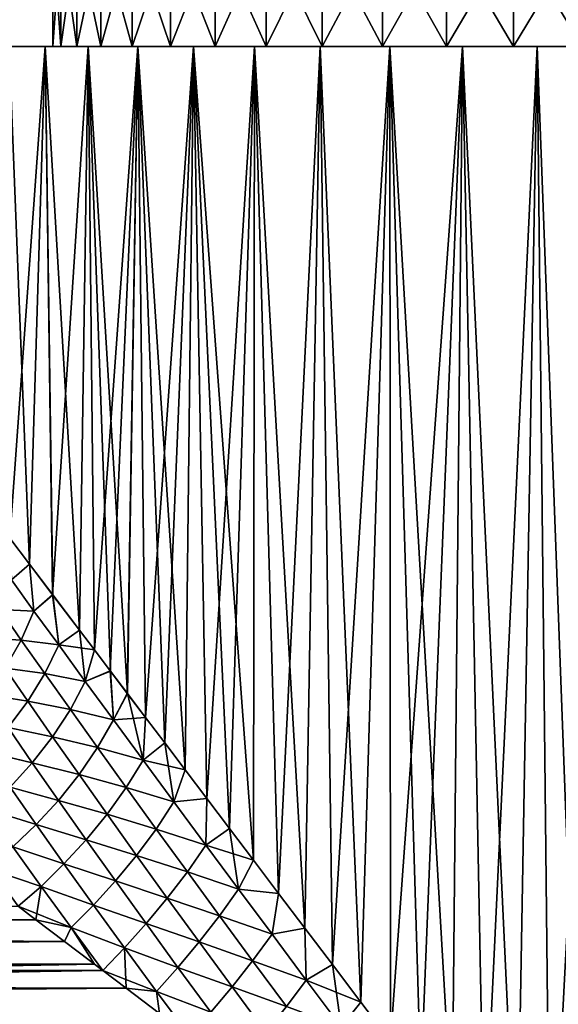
# Model space of a CAD drawing. Header units: metres. Extents: x -109 to 109, y -505 to 40.
# Tile 232 of 256: x 63 to 74, y -33 to -11. Entities that reach past the tile are written whole.
import ezdxf

# ---------------------------------------------------------------- set-up
doc = ezdxf.new("R2010")
doc.units = ezdxf.units.M
doc.layers.add('solid_K244224000C74', color=7, linetype='CONTINUOUS')

msp = doc.modelspace()

# ---------------------------------------------------------------- linework, layer by layer
at = {"layer": 'solid_K244224000C74'}
for points in [[(63.480835, -9, -2.295487), (63.480858, -11.5, -2.295775), (63.302334, -11.5, -0.767956)], [(63.302361, -9, -0.768529), (63.302334, -11.5, -0.767956), (63.302334, -11.5, 0.767956)], [(63.302361, -9, -0.768529), (63.480835, -9, -2.295487), (63.302334, -11.5, -0.767956)], [(63.302361, -9, 0.768529), (63.302334, -11.5, 0.767956), (63.480858, -11.5, 2.295775)], [(63.302361, -9, 0.768529), (63.302361, -9, -0.768529), (63.302334, -11.5, 0.767956)], [(63.480835, -9, 2.295487), (63.302361, -9, 0.768529), (63.480858, -11.5, 2.295775)], [(63.480835, -9, -2.295487), (63.835419, -9, -3.791582), (63.480858, -11.5, -2.295775)], [(63.480835, -9, 2.295487), (63.480858, -11.5, 2.295775), (63.8353, -11.5, 3.791089)], [(63.835419, -9, 3.791582), (63.480835, -9, 2.295487), (63.8353, -11.5, 3.791089)], [(63.835419, -9, -3.791582), (63.8353, -11.5, -3.791089), (63.480858, -11.5, -2.295775)], [(64.361267, -9, -5.236337), (64.361229, -11.5, -5.236242), (63.8353, -11.5, -3.791089)], [(63.835419, -9, -3.791582), (64.361267, -9, -5.236337), (63.8353, -11.5, -3.791089)], [(63.835419, -9, 3.791582), (63.8353, -11.5, 3.791089), (64.361229, -11.5, 5.236242)], [(64.361267, -9, 5.236337), (63.835419, -9, 3.791582), (64.361229, -11.5, 5.236242)], [(65.051147, -9, -6.61), (65.051186, -11.5, -6.610019), (64.361229, -11.5, -5.236242)], [(64.361267, -9, -5.236337), (65.051147, -9, -6.61), (64.361229, -11.5, -5.236242)], [(64.361267, -9, 5.236337), (64.361229, -11.5, 5.236242), (65.051186, -11.5, 6.610019)], [(65.051147, -9, 6.61), (64.361267, -9, 5.236337), (65.051186, -11.5, 6.610019)], [(65.051147, -9, -6.61), (65.895836, -9, -7.894283), (65.051186, -11.5, -6.610019)], [(65.051147, -9, 6.61), (65.051186, -11.5, 6.610019), (65.896271, -11.5, 7.894854)], [(65.895836, -9, 7.894283), (65.051147, -9, 6.61), (65.896271, -11.5, 7.894854)], [(65.895836, -9, -7.894283), (65.896271, -11.5, -7.894854), (65.051186, -11.5, -6.610019)], [(65.895836, -9, -7.894283), (66.884102, -9, -9.07206), (65.896271, -11.5, -7.894854)], [(65.895836, -9, 7.894283), (65.896271, -11.5, 7.894854), (66.883942, -11.5, 9.071926)], [(66.884102, -9, 9.07206), (65.895836, -9, 7.894283), (66.883942, -11.5, 9.071926)], [(66.884102, -9, -9.07206), (66.883942, -11.5, -9.071926), (65.896271, -11.5, -7.894854)], [(68.002472, -9, -10.127183), (68.002609, -11.5, -10.127337), (66.883942, -11.5, -9.071926)], [(66.884102, -9, -9.07206), (68.002472, -9, -10.127183), (66.883942, -11.5, -9.071926)], [(66.884102, -9, 9.07206), (66.883942, -11.5, 9.071926), (68.002609, -11.5, 10.127337)], [(68.002472, -9, 10.127183), (66.884102, -9, 9.07206), (68.002609, -11.5, 10.127337)], [(68.002472, -9, -10.127183), (69.235619, -9, -11.045226), (68.002609, -11.5, -10.127337)], [(68.002472, -9, 10.127183), (68.002609, -11.5, 10.127337), (69.235046, -11.5, 11.044798)], [(69.235619, -9, 11.045226), (68.002472, -9, 10.127183), (69.235046, -11.5, 11.044798)], [(69.235619, -9, -11.045226), (69.235046, -11.5, -11.044798), (68.002609, -11.5, -10.127337)], [(70.56675, -9, -11.813754), (70.566917, -11.5, -11.813857), (69.235046, -11.5, -11.044798)], [(69.235619, -9, -11.045226), (70.56675, -9, -11.813754), (69.235046, -11.5, -11.044798)], [(69.235619, -9, 11.045226), (69.235046, -11.5, 11.044798), (70.566917, -11.5, 11.813857)], [(70.56675, -9, 11.813754), (69.235619, -9, 11.045226), (70.566917, -11.5, 11.813857)], [(70.56675, -9, -11.813754), (71.978371, -9, -12.422669), (70.566917, -11.5, -11.813857)], [(70.56675, -9, 11.813754), (70.566917, -11.5, 11.813857), (71.978554, -11.5, 12.422684)], [(71.978371, -9, 12.422669), (70.56675, -9, 11.813754), (71.978554, -11.5, 12.422684)], [(71.978371, -9, -12.422669), (71.978554, -11.5, -12.422684), (70.566917, -11.5, -11.813857)], [(71.978371, -9, -12.422669), (73.451317, -9, -12.863641), (71.978554, -11.5, -12.422684)], [(71.978371, -9, 12.422669), (71.978554, -11.5, 12.422684), (73.451218, -11.5, 12.863646)], [(73.451317, -9, 12.863641), (71.978371, -9, 12.422669), (73.451218, -11.5, 12.863646)], [(73.451317, -9, -12.863641), (73.451218, -11.5, -12.863646), (71.978554, -11.5, -12.422684)], [(74.965431, -9, -13.13062), (74.965546, -11.5, -13.13063), (73.451218, -11.5, -12.863646)], [(73.451317, -9, -12.863641), (74.965431, -9, -13.13062), (73.451218, -11.5, -12.863646)], [(73.451317, -9, 12.863641), (73.451218, -11.5, 12.863646), (74.965546, -11.5, 13.13063)], [(74.965431, -9, 13.13062), (73.451317, -9, 12.863641), (74.965546, -11.5, 13.13063)], [(62.355259, -22.321852, -6.57923), (62.341808, -11.5, -6.550163), (63.133068, -11.5, -8.042641)], [(63.133068, -11.5, 8.042641), (63.133068, -11.5, -8.042641), (62.341808, -11.5, -6.550163)], [(63.133068, -11.5, 8.042641), (62.341808, -11.5, -6.550163), (62.341808, -11.5, 6.550163)], [(62.341808, -11.5, 6.550163), (62.356632, -22.323666, 6.582184), (62.792042, -22.898386, 7.446603)], [(63.133068, -11.5, 8.042641), (62.341808, -11.5, 6.550163), (62.792042, -22.898386, 7.446603)], [(62.790478, -22.896313, -7.443723), (62.355259, -22.321852, -6.57923), (63.133068, -11.5, -8.042641)], [(63.300201, -23.569237, -8.314163), (62.790478, -22.896313, -7.443723), (63.133068, -11.5, -8.042641)], [(63.133068, -11.5, 8.042641), (62.792042, -22.898386, 7.446603), (63.301857, -23.571423, 8.316794)], [(63.300201, -23.569237, -8.314163), (63.133068, -11.5, -8.042641), (64.081055, -11.5, -9.440811)], [(63.8353, -11.5, -3.791089), (64.081055, -11.5, -9.440811), (63.133068, -11.5, -8.042641)], [(63.302334, -11.5, 0.767956), (63.133068, -11.5, -8.042641), (63.133068, -11.5, 8.042641)], [(63.480858, -11.5, -2.295775), (63.8353, -11.5, -3.791089), (63.133068, -11.5, -8.042641)], [(63.302334, -11.5, -0.767956), (63.480858, -11.5, -2.295775), (63.133068, -11.5, -8.042641)], [(63.302334, -11.5, 0.767956), (63.302334, -11.5, -0.767956), (63.133068, -11.5, -8.042641)], [(63.133068, -11.5, 8.042641), (63.301857, -23.571423, 8.316794), (63.892925, -24.352192, 9.188128)], [(64.081055, -11.5, 9.440811), (63.133068, -11.5, 8.042641), (63.892925, -24.352192, 9.188128)], [(63.302334, -11.5, 0.767956), (63.133068, -11.5, 8.042641), (64.081055, -11.5, 9.440811)], [(63.891304, -24.350054, -9.185904), (63.300201, -23.569237, -8.314163), (64.081055, -11.5, -9.440811)], [(63.480858, -11.5, 2.295775), (63.302334, -11.5, 0.767956), (64.081055, -11.5, 9.440811)], [(63.8353, -11.5, 3.791089), (63.480858, -11.5, 2.295775), (64.081055, -11.5, 9.440811)], [(63.8353, -11.5, -3.791089), (64.361229, -11.5, -5.236242), (64.081055, -11.5, -9.440811)], [(64.361229, -11.5, 5.236242), (63.8353, -11.5, 3.791089), (64.081055, -11.5, 9.440811)], [(64.219414, -24.783165, -9.620143), (63.891304, -24.350054, -9.185904), (64.081055, -11.5, -9.440811)], [(64.081055, -11.5, 9.440811), (63.892925, -24.352192, 9.188128), (64.220963, -24.785219, 9.622119)], [(64.219414, -24.783165, -9.620143), (64.081055, -11.5, -9.440811), (65.174637, -11.5, -10.728257)], [(65.051186, -11.5, -6.610019), (65.174637, -11.5, -10.728257), (64.081055, -11.5, -9.440811)], [(64.361229, -11.5, -5.236242), (65.051186, -11.5, -6.610019), (64.081055, -11.5, -9.440811)], [(64.081055, -11.5, 9.440811), (64.572105, -25.249292, 10.054119), (64.946762, -25.743652, 10.482498)], [(65.174637, -11.5, 10.728257), (64.081055, -11.5, 9.440811), (64.946762, -25.743652, 10.482498)], [(64.081055, -11.5, 9.440811), (64.220963, -24.785219, 9.622119), (64.572105, -25.249292, 10.054119)], [(64.361229, -11.5, 5.236242), (64.081055, -11.5, 9.440811), (65.174637, -11.5, 10.728257)], [(64.570656, -25.247374, -10.052401), (64.219414, -24.783165, -9.620143), (65.174637, -11.5, -10.728257)], [(65.051186, -11.5, 6.610019), (64.361229, -11.5, 5.236242), (65.174637, -11.5, 10.728257)], [(64.94545, -25.741915, -10.481049), (64.570656, -25.247374, -10.052401), (65.174637, -11.5, -10.728257)], [(65.344749, -26.269337, -10.905059), (64.94545, -25.741915, -10.481049), (65.174637, -11.5, -10.728257)], [(65.174637, -11.5, 10.728257), (64.946762, -25.743652, 10.482498), (65.345917, -26.270876, 10.906255)], [(65.051186, -11.5, -6.610019), (65.896271, -11.5, -7.894854), (65.174637, -11.5, -10.728257)], [(65.896271, -11.5, 7.894854), (65.051186, -11.5, 6.610019), (65.174637, -11.5, 10.728257)], [(65.344749, -26.269337, -10.905059), (65.174637, -11.5, -10.728257), (66.400955, -11.5, -11.889869)], [(65.896271, -11.5, -7.894854), (66.400955, -11.5, -11.889869), (65.174637, -11.5, -10.728257)], [(65.174637, -11.5, 10.728257), (65.770157, -26.831213, 11.32389), (66.219872, -27.424892, 11.733668)], [(66.400955, -11.5, 11.889869), (65.174637, -11.5, 10.728257), (66.219872, -27.424892, 11.733668)], [(65.174637, -11.5, 10.728257), (65.345917, -26.270876, 10.906255), (65.770157, -26.831213, 11.32389)], [(65.896271, -11.5, 7.894854), (65.174637, -11.5, 10.728257), (66.400955, -11.5, 11.889869)], [(65.76915, -26.829889, -11.322933), (65.344749, -26.269337, -10.905059), (66.400955, -11.5, -11.889869)], [(66.219025, -27.423788, -11.732929), (65.76915, -26.829889, -11.322933), (66.400955, -11.5, -11.889869)], [(65.896271, -11.5, -7.894854), (66.883942, -11.5, -9.071926), (66.400955, -11.5, -11.889869)], [(66.883942, -11.5, 9.071926), (65.896271, -11.5, 7.894854), (66.400955, -11.5, 11.889869)], [(66.694862, -28.052353, -12.133394), (66.219025, -27.423788, -11.732929), (66.400955, -11.5, -11.889869)], [(66.400955, -11.5, 11.889869), (66.219872, -27.424892, 11.733668), (66.695557, -28.053265, 12.133954)], [(66.694862, -28.052353, -12.133394), (66.400955, -11.5, -11.889869), (67.745598, -11.5, -12.912023)], [(66.883942, -11.5, -9.071926), (67.745598, -11.5, -12.912023), (66.400955, -11.5, -11.889869)], [(66.400955, -11.5, 11.889869), (67.197517, -28.716103, 12.522932), (67.725426, -29.413034, 12.89833)], [(67.745598, -11.5, 12.912023), (66.400955, -11.5, 11.889869), (67.725426, -29.413034, 12.89833)], [(66.400955, -11.5, 11.889869), (66.695557, -28.053265, 12.133954), (67.197517, -28.716103, 12.522932)], [(66.883942, -11.5, 9.071926), (66.400955, -11.5, 11.889869), (67.745598, -11.5, 12.912023)], [(67.19696, -28.715366, -12.522519), (66.694862, -28.052353, -12.133394), (67.745598, -11.5, -12.912023)], [(66.883942, -11.5, -9.071926), (68.002609, -11.5, -10.127337), (67.745598, -11.5, -12.912023)], [(68.002609, -11.5, 10.127337), (66.883942, -11.5, 9.071926), (67.745598, -11.5, 12.912023)], [(67.724983, -29.412441, -12.898027), (67.19696, -28.715366, -12.522519), (67.745598, -11.5, -12.912023)], [(68.278954, -30.144094, -13.257996), (67.724983, -29.412441, -12.898027), (67.745598, -11.5, -12.912023)], [(67.745598, -11.5, 12.912023), (67.725426, -29.413034, 12.89833), (68.279327, -30.144594, 13.258227)], [(68.278954, -30.144094, -13.257996), (67.745598, -11.5, -12.912023), (69.192764, -11.5, -13.782752)], [(68.002609, -11.5, -10.127337), (69.192764, -11.5, -13.782752), (67.745598, -11.5, -12.912023)], [(67.745598, -11.5, 12.912023), (68.279327, -30.144594, 13.258227), (68.858856, -30.909975, 13.600477)], [(69.192764, -11.5, 13.782752), (67.745598, -11.5, 12.912023), (68.858856, -30.909975, 13.600477)], [(68.002609, -11.5, 10.127337), (67.745598, -11.5, 12.912023), (69.192764, -11.5, 13.782752)], [(68.002609, -11.5, -10.127337), (69.235046, -11.5, -11.044798), (69.192764, -11.5, -13.782752)], [(69.235046, -11.5, 11.044798), (68.002609, -11.5, 10.127337), (69.192764, -11.5, 13.782752)], [(68.858521, -30.909534, -13.600287), (68.278954, -30.144094, -13.257996), (69.192764, -11.5, -13.782752)], [(69.462318, -31.706478, -13.922321), (68.858521, -30.909534, -13.600287), (69.192764, -11.5, -13.782752)], [(69.192764, -11.5, 13.782752), (68.858856, -30.909975, 13.600477), (69.462631, -31.706884, 13.922479)], [(69.462318, -31.706478, -13.922321), (69.192764, -11.5, -13.782752), (70.725647, -11.5, -14.491951)], [(70.566917, -11.5, -11.813857), (70.725647, -11.5, -14.491951), (69.192764, -11.5, -13.782752)], [(69.235046, -11.5, -11.044798), (70.566917, -11.5, -11.813857), (69.192764, -11.5, -13.782752)], [(69.192764, -11.5, 13.782752), (69.462631, -31.706884, 13.922479), (70.090714, -32.536732, 14.222554)], [(70.725647, -11.5, 14.491951), (69.192764, -11.5, 13.782752), (70.090714, -32.536732, 14.222554)], [(69.235046, -11.5, 11.044798), (69.192764, -11.5, 13.782752), (70.725647, -11.5, 14.491951)], [(70.566917, -11.5, 11.813857), (69.235046, -11.5, 11.044798), (70.725647, -11.5, 14.491951)], [(70.090408, -32.536331, -14.222416), (69.462318, -31.706478, -13.922321), (70.725647, -11.5, -14.491951)], [(70.740707, -33.395061, -14.49795), (70.090408, -32.536331, -14.222416), (70.725647, -11.5, -14.491951)], [(70.725647, -11.5, 14.491951), (70.090714, -32.536732, 14.222554), (70.741013, -33.395466, 14.498071)], [(70.566917, -11.5, -11.813857), (71.978554, -11.5, -12.422684), (70.725647, -11.5, -14.491951)], [(71.978554, -11.5, 12.422684), (70.566917, -11.5, 11.813857), (70.725647, -11.5, 14.491951)], [(70.740707, -33.395061, -14.49795), (70.725647, -11.5, -14.491951), (72.32634, -11.5, -15.0313)], [(71.978554, -11.5, -12.422684), (72.32634, -11.5, -15.0313), (70.725647, -11.5, -14.491951)], [(70.725647, -11.5, 14.491951), (71.411842, -34.280869, 14.746885), (72.102486, -35.193562, 14.96736)], [(72.32634, -11.5, 15.0313), (70.725647, -11.5, 14.491951), (72.102486, -35.193562, 14.96736)], [(70.725647, -11.5, 14.491951), (70.741013, -33.395466, 14.498071), (71.411842, -34.280869, 14.746885)], [(71.978554, -11.5, 12.422684), (70.725647, -11.5, 14.491951), (72.32634, -11.5, 15.0313)], [(71.411552, -34.280491, -14.746787), (70.740707, -33.395061, -14.49795), (72.32634, -11.5, -15.0313)], [(72.102226, -35.193226, -14.967285), (71.411552, -34.280491, -14.746787), (72.32634, -11.5, -15.0313)], [(71.978554, -11.5, -12.422684), (73.451218, -11.5, -12.863646), (72.32634, -11.5, -15.0313)], [(73.451218, -11.5, 12.863646), (71.978554, -11.5, 12.422684), (72.32634, -11.5, 15.0313)], [(72.808266, -36.124699, -15.156883), (72.102226, -35.193226, -14.967285), (72.32634, -11.5, -15.0313)], [(72.32634, -11.5, 15.0313), (72.102486, -35.193562, 14.96736), (72.808487, -36.124985, 15.156936)], [(72.808266, -36.124699, -15.156883), (72.32634, -11.5, -15.0313), (73.976036, -11.5, -15.394439)], [(73.451218, -11.5, -12.863646), (73.976036, -11.5, -15.394439), (72.32634, -11.5, -15.0313)], [(72.32634, -11.5, 15.0313), (72.808487, -36.124985, 15.156936), (73.528648, -37.076271, 15.314408)], [(73.976036, -11.5, 15.394439), (72.32634, -11.5, 15.0313), (73.528648, -37.076271, 15.314408)], [(73.451218, -11.5, 12.863646), (72.32634, -11.5, 15.0313), (73.976036, -11.5, 15.394439)], [(73.528488, -37.076054, -15.314376), (72.808266, -36.124699, -15.156883), (73.976036, -11.5, -15.394439)], [(73.451218, -11.5, -12.863646), (74.965546, -11.5, -13.13063), (73.976036, -11.5, -15.394439)], [(74.965546, -11.5, 13.13063), (73.451218, -11.5, 12.863646), (73.976036, -11.5, 15.394439)], [(74.260513, -38.043278, -15.438416), (73.528488, -37.076054, -15.314376), (73.976036, -11.5, -15.394439)], [(73.976036, -11.5, 15.394439), (73.528648, -37.076271, 15.314408), (74.26062, -38.043423, 15.438433)], [(74.260513, -38.043278, -15.438416), (73.976036, -11.5, -15.394439), (75.655373, -11.5, -15.577085)], [(74.965546, -11.5, -13.13063), (75.655373, -11.5, -15.577085), (73.976036, -11.5, -15.394439)], [(73.976036, -11.5, 15.394439), (74.26062, -38.043423, 15.438433), (75.000626, -39.018684, 15.527778)], [(75.655373, -11.5, 15.577085), (73.976036, -11.5, 15.394439), (75.000626, -39.018684, 15.527778)], [(74.965546, -11.5, 13.13063), (73.976036, -11.5, 15.394439), (75.655373, -11.5, 15.577085)], [(75.000557, -39.018597, -15.527771), (74.260513, -38.043278, -15.438416), (75.655373, -11.5, -15.577085)], [(62.391045, -23.242748, -6.77812), (62.355259, -22.321852, -6.57923), (62.790478, -22.896313, -7.443723)], [(62.391098, -23.242794, 6.778215), (62.792042, -22.898386, 7.446603), (62.356632, -22.323666, 6.582184)], [(62.888657, -23.927517, -7.730237), (62.391045, -23.242748, -6.77812), (62.790478, -22.896313, -7.443723)], [(62.888706, -23.927557, 7.730325), (62.792042, -22.898386, 7.446603), (62.391098, -23.242794, 6.778215)], [(62.888657, -23.927517, -7.730237), (62.790478, -22.896313, -7.443723), (63.300201, -23.569237, -8.314163)], [(62.888706, -23.927557, 7.730325), (63.301857, -23.571423, 8.316794), (62.792042, -22.898386, 7.446603)], [(62.137093, -23.893051, -6.611269), (62.391045, -23.242748, -6.77812), (62.888657, -23.927517, -7.730237)], [(62.888706, -23.927557, 7.730325), (62.391098, -23.242794, 6.778215), (62.137142, -23.893097, 6.611352)], [(63.433922, -24.675402, -8.621026), (62.888657, -23.927517, -7.730237), (63.300201, -23.569237, -8.314163)], [(63.433987, -24.675463, 8.621114), (63.301857, -23.571423, 8.316794), (62.888706, -23.927557, 7.730325)], [(63.433922, -24.675402, -8.621026), (63.300201, -23.569237, -8.314163), (63.891304, -24.350054, -9.185904)], [(63.433987, -24.675463, 8.621114), (63.892925, -24.352192, 9.188128), (63.301857, -23.571423, 8.316794)], [(61.802197, -24.519962, -6.503834), (62.137093, -23.893051, -6.611269), (62.608784, -24.566614, -7.557367)], [(62.608822, -24.566652, 7.557439), (62.137142, -23.893097, 6.611352), (61.802235, -24.520002, 6.503903)], [(62.608784, -24.566614, -7.557367), (62.137093, -23.893051, -6.611269), (62.888657, -23.927517, -7.730237)], [(62.888706, -23.927557, 7.730325), (62.137142, -23.893097, 6.611352), (62.608822, -24.566652, 7.557439)], [(62.608784, -24.566614, -7.557367), (62.888657, -23.927517, -7.730237), (63.433922, -24.675402, -8.621026)], [(63.433987, -24.675463, 8.621114), (62.888706, -23.927557, 7.730325), (62.608822, -24.566652, 7.557439)], [(63.433922, -24.675402, -8.621026), (63.891304, -24.350054, -9.185904), (64.219414, -24.783165, -9.620143)], [(64.020546, -25.477367, 9.451132), (63.892925, -24.352192, 9.188128), (63.433987, -24.675463, 8.621114)], [(64.020546, -25.477367, 9.451132), (64.220963, -24.785219, 9.622119), (63.892925, -24.352192, 9.188128)], [(62.253223, -25.18383, -7.451491), (61.802197, -24.519962, -6.503834), (62.608784, -24.566614, -7.557367)], [(62.608822, -24.566652, 7.557439), (61.802235, -24.520002, 6.503903), (62.25325, -25.183863, 7.451545)], [(62.253223, -25.18383, -7.451491), (62.608784, -24.566614, -7.557367), (63.128815, -25.303951, -8.447802)], [(63.128872, -25.304007, 8.447875), (62.608822, -24.566652, 7.557439), (62.25325, -25.183863, 7.451545)], [(63.128815, -25.303951, -8.447802), (62.608784, -24.566614, -7.557367), (63.433922, -24.675402, -8.621026)], [(63.433987, -24.675463, 8.621114), (62.608822, -24.566652, 7.557439), (63.128872, -25.304007, 8.447875)], [(63.128815, -25.303951, -8.447802), (63.433922, -24.675402, -8.621026), (64.020477, -25.477301, -9.45104)], [(64.020546, -25.477367, 9.451132), (63.433987, -24.675463, 8.621114), (63.128872, -25.304007, 8.447875)], [(64.020477, -25.477301, -9.45104), (63.433922, -24.675402, -8.621026), (64.219414, -24.783165, -9.620143)], [(64.020477, -25.477301, -9.45104), (64.219414, -24.783165, -9.620143), (64.570656, -25.247374, -10.052401)], [(64.020546, -25.477367, 9.451132), (64.572105, -25.249292, 10.054119), (64.220963, -24.785219, 9.622119)], [(61.830692, -25.768467, -7.418139), (62.253223, -25.18383, -7.451491), (62.753689, -25.912193, -8.348392)], [(62.753731, -25.912239, 8.348449), (62.25325, -25.183863, 7.451545), (61.830711, -25.768501, 7.418186)], [(62.753689, -25.912193, -8.348392), (62.253223, -25.18383, -7.451491), (63.128815, -25.303951, -8.447802)], [(63.128872, -25.304007, 8.447875), (62.25325, -25.183863, 7.451545), (62.753731, -25.912239, 8.348449)], [(62.753689, -25.912193, -8.348392), (63.128815, -25.303951, -8.447802), (63.69146, -26.096151, -9.28237)], [(63.691513, -26.096209, 9.282445), (63.128872, -25.304007, 8.447875), (62.753731, -25.912239, 8.348449)], [(63.69146, -26.096151, -9.28237), (63.128815, -25.303951, -8.447802), (64.020477, -25.477301, -9.45104)], [(64.020546, -25.477367, 9.451132), (63.128872, -25.304007, 8.447875), (63.691513, -26.096209, 9.282445)], [(64.642311, -26.324835, -10.221227), (64.020477, -25.477301, -9.45104), (64.570656, -25.247374, -10.052401)], [(64.642372, -26.324902, 10.221308), (64.572105, -25.249292, 10.054119), (64.020546, -25.477367, 9.451132)], [(64.642311, -26.324835, -10.221227), (64.570656, -25.247374, -10.052401), (64.94545, -25.741915, -10.481049)], [(64.642372, -26.324902, 10.221308), (64.946762, -25.743652, 10.482498), (64.572105, -25.249292, 10.054119)], [(63.69146, -26.096151, -9.28237), (64.020477, -25.477301, -9.45104), (64.642311, -26.324835, -10.221227)], [(64.642372, -26.324902, 10.221308), (64.020546, -25.477367, 9.451132), (63.691513, -26.096209, 9.282445)], [(62.318073, -26.490095, -8.32853), (61.830692, -25.768467, -7.418139), (62.753689, -25.912193, -8.348392)], [(62.753731, -25.912239, 8.348449), (61.830711, -25.768501, 7.418186), (62.318111, -26.490141, 8.328582)], [(64.642311, -26.324835, -10.221227), (64.94545, -25.741915, -10.481049), (65.344749, -26.269337, -10.905059)], [(65.294884, -27.211578, 10.933279), (64.946762, -25.743652, 10.482498), (64.642372, -26.324902, 10.221308)], [(65.294884, -27.211578, 10.933279), (65.345917, -26.270876, 10.906255), (64.946762, -25.743652, 10.482498)], [(62.318073, -26.490095, -8.32853), (62.753689, -25.912193, -8.348392), (63.298389, -26.696299, -9.193597)], [(63.298428, -26.696342, 9.193653), (62.753731, -25.912239, 8.348449), (62.318111, -26.490141, 8.328582)], [(63.298389, -26.696299, -9.193597), (62.753689, -25.912193, -8.348392), (63.69146, -26.096151, -9.28237)], [(63.691513, -26.096209, 9.282445), (62.753731, -25.912239, 8.348449), (63.298428, -26.696342, 9.193653)], [(63.298389, -26.696299, -9.193597), (63.69146, -26.096151, -9.28237), (64.291122, -26.935028, -10.061254)], [(64.291176, -26.935085, 10.061317), (63.691513, -26.096209, 9.282445), (63.298428, -26.696342, 9.193653)], [(64.291122, -26.935028, -10.061254), (63.69146, -26.096151, -9.28237), (64.642311, -26.324835, -10.221227)], [(64.642372, -26.324902, 10.221308), (63.691513, -26.096209, 9.282445), (64.291176, -26.935085, 10.061317)], [(64.291122, -26.935028, -10.061254), (64.642311, -26.324835, -10.221227), (65.2948, -27.211491, -10.933201)], [(65.294884, -27.211578, 10.933279), (64.642372, -26.324902, 10.221308), (64.291176, -26.935085, 10.061317)], [(65.2948, -27.211491, -10.933201), (64.642311, -26.324835, -10.221227), (65.344749, -26.269337, -10.905059)], [(65.2948, -27.211491, -10.933201), (65.344749, -26.269337, -10.905059), (65.76915, -26.829889, -11.322933)], [(65.294884, -27.211578, 10.933279), (65.770157, -26.831213, 11.32389), (65.345917, -26.270876, 10.906255)], [(61.832714, -27.027897, -8.392303), (62.318073, -26.490095, -8.32853), (62.851631, -27.268389, -9.190522)], [(62.851654, -27.268429, 9.19057), (62.318111, -26.490141, 8.328582), (61.832745, -27.027939, 8.392351)], [(62.851631, -27.268389, -9.190522), (62.318073, -26.490095, -8.32853), (63.298389, -26.696299, -9.193597)], [(63.298428, -26.696342, 9.193653), (62.318111, -26.490141, 8.328582), (62.851654, -27.268429, 9.19057)], [(62.851631, -27.268389, -9.190522), (63.298389, -26.696299, -9.193597), (63.882103, -27.528135, -9.986562)], [(63.882137, -27.528179, 9.986607), (63.298428, -26.696342, 9.193653), (62.851654, -27.268429, 9.19057)], [(63.882103, -27.528135, -9.986562), (63.298389, -26.696299, -9.193597), (64.291122, -26.935028, -10.061254)], [(64.291176, -26.935085, 10.061317), (63.298428, -26.696342, 9.193653), (63.882137, -27.528179, 9.986607)], [(65.2948, -27.211491, -10.933201), (65.76915, -26.829889, -11.322933), (66.219025, -27.423788, -11.732929)], [(65.973717, -28.131439, 11.588853), (65.770157, -26.831213, 11.32389), (65.294884, -27.211578, 10.933279)], [(65.973717, -28.131439, 11.588853), (66.219872, -27.424892, 11.733668), (65.770157, -26.831213, 11.32389)], [(62.362606, -27.803219, -9.277175), (61.832714, -27.027897, -8.392303), (62.851631, -27.268389, -9.190522)], [(62.851654, -27.268429, 9.19057), (61.832745, -27.027939, 8.392351), (62.362621, -27.803255, 9.277215)], [(63.882103, -27.528135, -9.986562), (64.291122, -26.935028, -10.061254), (64.9235, -27.814091, -10.785411)], [(64.923576, -27.814165, 10.785474), (64.291176, -26.935085, 10.061317), (63.882137, -27.528179, 9.986607)], [(64.9235, -27.814091, -10.785411), (64.291122, -26.935028, -10.061254), (65.2948, -27.211491, -10.933201)], [(65.294884, -27.211578, 10.933279), (64.291176, -26.935085, 10.061317), (64.923576, -27.814165, 10.785474)], [(62.362606, -27.803219, -9.277175), (62.851631, -27.268389, -9.190522), (63.426414, -28.095472, -10.002895)], [(63.426441, -28.095512, 10.002934), (62.851654, -27.268429, 9.19057), (62.362621, -27.803255, 9.277215)], [(63.426414, -28.095472, -10.002895), (62.851631, -27.268389, -9.190522), (63.882103, -27.528135, -9.986562)], [(63.882137, -27.528179, 9.986607), (62.851654, -27.268429, 9.19057), (63.426441, -28.095512, 10.002934)], [(64.9235, -27.814091, -10.785411), (65.2948, -27.211491, -10.933201), (65.97364, -28.131363, -11.588778)], [(65.973717, -28.131439, 11.588853), (65.294884, -27.211578, 10.933279), (64.923576, -27.814165, 10.785474)], [(65.97364, -28.131363, -11.588778), (65.2948, -27.211491, -10.933201), (66.219025, -27.423788, -11.732929)], [(63.426414, -28.095472, -10.002895), (63.882103, -27.528135, -9.986562), (64.500755, -28.401213, -10.727629)], [(64.500809, -28.401266, 10.727674), (63.882137, -27.528179, 9.986607), (63.426441, -28.095512, 10.002934)], [(64.500755, -28.401213, -10.727629), (63.882103, -27.528135, -9.986562), (64.9235, -27.814091, -10.785411)], [(64.923576, -27.814165, 10.785474), (63.882137, -27.528179, 9.986607), (64.500809, -28.401266, 10.727674)], [(65.97364, -28.131363, -11.588778), (66.219025, -27.423788, -11.732929), (66.694862, -28.052353, -12.133394)], [(65.973717, -28.131439, 11.588853), (66.695557, -28.053265, 12.133954), (66.219872, -27.424892, 11.733668)], [(62.936192, -28.628426, 10.114156), (62.362621, -27.803255, 9.277215), (61.843765, -28.291975, 9.455688)], [(61.843769, -28.291956, -9.45567), (62.362606, -27.803219, -9.277175), (62.936172, -28.628389, -10.114123)], [(62.936172, -28.628389, -10.114123), (62.362606, -27.803219, -9.277175), (63.426414, -28.095472, -10.002895)], [(63.426441, -28.095512, 10.002934), (62.362621, -27.803255, 9.277215), (62.936192, -28.628426, 10.114156)], [(64.500755, -28.401213, -10.727629), (64.9235, -27.814091, -10.785411), (65.584419, -28.72744, -11.456034)], [(65.584473, -28.727501, 11.456092), (64.923576, -27.814165, 10.785474), (64.500809, -28.401266, 10.727674)], [(65.584419, -28.72744, -11.456034), (64.9235, -27.814091, -10.785411), (65.97364, -28.131363, -11.588778)], [(65.973717, -28.131439, 11.588853), (64.923576, -27.814165, 10.785474), (65.584473, -28.727501, 11.456092)], [(62.936172, -28.628389, -10.114123), (63.426414, -28.095472, -10.002895), (64.038536, -28.964834, -10.765431)], [(64.038582, -28.96488, 10.76547), (63.426441, -28.095512, 10.002934), (62.936192, -28.628426, 10.114156)], [(64.038536, -28.964834, -10.765431), (63.426414, -28.095472, -10.002895), (64.500755, -28.401213, -10.727629)], [(64.500809, -28.401266, 10.727674), (63.426441, -28.095512, 10.002934), (64.038582, -28.96488, 10.76547)], [(65.584419, -28.72744, -11.456034), (65.97364, -28.131363, -11.588778), (66.675209, -29.079494, -12.189754)], [(66.675293, -29.079578, 12.189818), (65.973717, -28.131439, 11.588853), (65.584473, -28.727501, 11.456092)], [(66.675209, -29.079494, -12.189754), (65.97364, -28.131363, -11.588778), (66.694862, -28.052353, -12.133394)], [(66.675293, -29.079578, 12.189818), (66.695557, -28.053265, 12.133954), (65.973717, -28.131439, 11.588853)], [(66.675209, -29.079494, -12.189754), (66.694862, -28.052353, -12.133394), (67.19696, -28.715366, -12.522519)], [(66.675293, -29.079578, 12.189818), (67.197517, -28.716103, 12.522932), (66.695557, -28.053265, 12.133954)], [(62.936192, -28.628426, 10.114156), (61.843765, -28.291975, 9.455688), (62.424355, -29.1185, 10.322068)], [(62.424351, -29.118484, -10.322057), (61.843769, -28.291956, -9.45567), (62.936172, -28.628389, -10.114123)], [(64.038536, -28.964834, -10.765431), (64.500755, -28.401213, -10.727629), (65.150261, -29.309629, -11.417399)], [(65.150291, -29.309669, 11.417438), (64.500809, -28.401266, 10.727674), (64.038582, -28.96488, 10.76547)], [(65.150261, -29.309629, -11.417399), (64.500755, -28.401213, -10.727629), (65.584419, -28.72744, -11.456034)], [(65.584473, -28.727501, 11.456092), (64.500809, -28.401266, 10.727674), (65.150291, -29.309669, 11.417438)], [(62.424351, -29.118484, -10.322057), (62.936172, -28.628389, -10.114123), (63.549606, -29.496855, -10.90243)], [(63.549641, -29.496893, 10.902462), (62.936192, -28.628426, 10.114156), (62.424355, -29.1185, 10.322068)], [(63.549606, -29.496855, -10.90243), (62.936172, -28.628389, -10.114123), (64.038536, -28.964834, -10.765431)], [(64.038582, -28.96488, 10.76547), (62.936192, -28.628426, 10.114156), (63.549641, -29.496893, 10.902462)], [(65.150261, -29.309629, -11.417399), (65.584419, -28.72744, -11.456034), (66.270348, -29.670128, -12.074385)], [(66.270409, -29.670195, 12.074433), (65.584473, -28.727501, 11.456092), (65.150291, -29.309669, 11.417438)], [(66.270348, -29.670128, -12.074385), (65.584419, -28.72744, -11.456034), (66.675209, -29.079494, -12.189754)], [(66.675293, -29.079578, 12.189818), (65.584473, -28.727501, 11.456092), (66.270409, -29.670195, 12.074433)], [(66.675209, -29.079494, -12.189754), (67.19696, -28.715366, -12.522519), (67.724983, -29.412441, -12.898027)], [(67.396744, -30.052053, 12.737953), (67.197517, -28.716103, 12.522932), (66.675293, -29.079578, 12.189818)], [(67.396744, -30.052053, 12.737953), (67.725426, -29.413034, 12.89833), (67.197517, -28.716103, 12.522932)], [(63.549606, -29.496855, -10.90243), (64.038536, -28.964834, -10.765431), (64.683914, -29.87056, -11.478189)], [(64.683937, -29.870594, 11.47822), (64.038582, -28.96488, 10.76547), (63.549641, -29.496893, 10.902462)], [(64.683914, -29.87056, -11.478189), (64.038536, -28.964834, -10.765431), (65.150261, -29.309629, -11.417399)], [(65.150291, -29.309669, 11.417438), (64.038582, -28.96488, 10.76547), (64.683937, -29.870594, 11.47822)], [(63.047455, -29.989294, 11.140061), (62.424355, -29.1185, 10.322068), (61.954002, -29.625898, 10.695692)], [(61.954006, -29.625895, -10.695691), (62.424351, -29.118484, -10.322057), (63.047447, -29.989281, -11.140051)], [(63.047447, -29.989281, -11.140051), (62.424351, -29.118484, -10.322057), (63.549606, -29.496855, -10.90243)], [(63.549641, -29.496893, 10.902462), (62.424355, -29.1185, 10.322068), (63.047455, -29.989294, 11.140061)], [(66.270348, -29.670128, -12.074385), (66.675209, -29.079494, -12.189754), (67.396652, -30.051962, -12.737895)], [(67.396744, -30.052053, 12.737953), (66.675293, -29.079578, 12.189818), (66.270409, -29.670195, 12.074433)], [(67.396652, -30.051962, -12.737895), (66.675209, -29.079494, -12.189754), (67.724983, -29.412441, -12.898027)], [(64.683914, -29.87056, -11.478189), (65.150261, -29.309629, -11.417399), (65.827171, -30.248442, -12.056648)], [(65.827209, -30.248484, 12.056678), (65.150291, -29.309669, 11.417438), (64.683937, -29.870594, 11.47822)], [(65.827171, -30.248442, -12.056648), (65.150261, -29.309629, -11.417399), (66.270348, -29.670128, -12.074385)], [(66.270409, -29.670195, 12.074433), (65.150291, -29.309669, 11.417438), (65.827209, -30.248484, 12.056678)], [(67.396652, -30.051962, -12.737895), (67.724983, -29.412441, -12.898027), (68.278954, -30.144094, -13.257996)], [(67.396744, -30.052053, 12.737953), (68.279327, -30.144594, 13.258227), (67.725426, -29.413034, 12.89833)], [(63.047455, -29.989294, 11.140061), (61.954002, -29.625898, 10.695692), (62.540562, -30.42881, 11.472138)], [(61.954006, -29.625895, -10.695691), (63.047447, -29.989281, -11.140051), (62.540569, -30.42881, -11.472138)], [(63.047447, -29.989281, -11.140051), (63.549606, -29.496855, -10.90243), (64.198776, -30.40267, -11.641671)], [(64.198784, -30.402695, 11.641693), (63.549641, -29.496893, 10.902462), (63.047455, -29.989294, 11.140061)], [(64.198776, -30.40267, -11.641671), (63.549606, -29.496855, -10.90243), (64.683914, -29.87056, -11.478189)], [(64.683937, -29.870594, 11.47822), (63.549641, -29.496893, 10.902462), (64.198784, -30.402695, 11.641693)], [(65.827171, -30.248442, -12.056648), (66.270348, -29.670128, -12.074385), (66.978485, -30.638151, -12.641795)], [(66.978554, -30.63822, 12.641839), (66.270409, -29.670195, 12.074433), (65.827209, -30.248484, 12.056678)], [(66.978485, -30.638151, -12.641795), (66.270348, -29.670128, -12.074385), (67.396652, -30.051962, -12.737895)], [(67.396744, -30.052053, 12.737953), (66.270409, -29.670195, 12.074433), (66.978554, -30.63822, 12.641839)], [(64.198776, -30.40267, -11.641671), (64.683914, -29.87056, -11.478189), (65.359177, -30.807695, -12.141507)], [(65.359207, -30.80773, 12.14153), (64.683937, -29.870594, 11.47822), (64.198784, -30.402695, 11.641693)], [(65.359177, -30.807695, -12.141507), (64.683914, -29.87056, -11.478189), (65.827171, -30.248442, -12.056648)], [(65.827209, -30.248484, 12.056678), (64.683937, -29.870594, 11.47822), (65.359207, -30.80773, 12.14153)], [(63.047455, -29.989294, 11.140061), (62.540562, -30.42881, 11.472138), (62.933384, -30.726368, 11.739356)], [(63.708797, -30.898359, -11.908818), (62.540569, -30.42881, -11.472138), (63.047447, -29.989281, -11.140051)], [(63.708782, -30.898357, 11.908818), (63.047455, -29.989294, 11.140061), (62.933384, -30.726368, 11.739356)], [(63.708797, -30.898359, -11.908818), (63.047447, -29.989281, -11.140051), (64.198776, -30.40267, -11.641671)], [(64.198784, -30.402695, 11.641693), (63.047455, -29.989294, 11.140061), (63.708782, -30.898357, 11.908818)], [(66.978485, -30.638151, -12.641795), (67.396652, -30.051962, -12.737895), (68.135162, -31.045021, -13.234968)], [(68.135246, -31.045101, 13.235025), (67.396744, -30.052053, 12.737953), (66.978554, -30.63822, 12.641839)], [(68.135162, -31.045021, -13.234968), (67.396652, -30.051962, -12.737895), (68.278954, -30.144094, -13.257996)], [(68.135246, -31.045101, 13.235025), (68.279327, -30.144594, 13.258227), (67.396744, -30.052053, 12.737953)], [(65.359177, -30.807695, -12.141507), (65.827171, -30.248442, -12.056648), (66.528694, -31.213552, -12.6463)], [(66.528732, -31.213593, 12.646326), (65.827209, -30.248484, 12.056678), (65.359207, -30.80773, 12.14153)], [(66.528694, -31.213552, -12.6463), (65.827171, -30.248442, -12.056648), (66.978485, -30.638151, -12.641795)], [(66.978554, -30.63822, 12.641839), (65.827209, -30.248484, 12.056678), (66.528732, -31.213593, 12.646326)], [(68.135162, -31.045021, -13.234968), (68.278954, -30.144094, -13.257996), (68.858521, -30.909534, -13.600287)], [(68.135246, -31.045101, 13.235025), (68.858856, -30.909975, 13.600477), (68.279327, -30.144594, 13.258227)], [(62.931858, -30.725201, -11.738335), (-62.931847, -30.725193, -11.738329), (-62.540569, -30.42881, -11.472138)], [(62.540569, -30.42881, -11.472138), (62.931858, -30.725201, -11.738335), (-62.540569, -30.42881, -11.472138)], [(62.933384, -30.726368, 11.739356), (62.540562, -30.42881, 11.472138), (10.305127, -30.76927, 11.776764)], [(63.708797, -30.898359, -11.908818), (62.931858, -30.725201, -11.738335), (62.540569, -30.42881, -11.472138)], [(64.880371, -31.340874, 12.33183), (64.198784, -30.402695, 11.641693), (63.708782, -30.898357, 11.908818)], [(63.708797, -30.898359, -11.908818), (64.198776, -30.40267, -11.641671), (64.880348, -31.340847, -12.331814)], [(64.880348, -31.340847, -12.331814), (64.198776, -30.40267, -11.641671), (65.359177, -30.807695, -12.141507)], [(65.359207, -30.80773, 12.14153), (64.198784, -30.402695, 11.641693), (64.880371, -31.340874, 12.33183)], [(63.560516, -31.201097, -12.138432), (-63.560509, -31.20109, -12.138426), (-62.931847, -30.725193, -11.738329)], [(62.931858, -30.725201, -11.738335), (63.560516, -31.201097, -12.138432), (-62.931847, -30.725193, -11.738329)], [(63.561947, -31.202192, 12.139315), (62.933384, -30.726368, 11.739356), (10.305127, -30.76927, 11.776764)], [(63.561947, -31.202192, 12.139315), (10.305127, -30.76927, 11.776764), (11.404708, -31.692879, 12.519485)], [(63.708797, -30.898359, -11.908818), (63.560516, -31.201097, -12.138432), (62.931858, -30.725201, -11.738335)], [(63.708782, -30.898357, 11.908818), (62.933384, -30.726368, 11.739356), (63.561947, -31.202192, 12.139315)], [(66.528694, -31.213552, -12.6463), (66.978485, -30.638151, -12.641795), (67.705994, -31.627731, -13.159627)], [(67.706055, -31.627789, 13.159669), (66.978554, -30.63822, 12.641839), (66.528732, -31.213593, 12.646326)], [(67.705994, -31.627731, -13.159627), (66.978485, -30.638151, -12.641795), (68.135162, -31.045021, -13.234968)], [(68.135246, -31.045101, 13.235025), (66.978554, -30.63822, 12.641839), (67.706055, -31.627789, 13.159669)], [(63.708797, -30.898359, -11.908818), (64.402908, -31.839027, -12.62682), (63.560516, -31.201097, -12.138432)], [(63.708782, -30.898357, 11.908818), (63.561947, -31.202192, 12.139315), (64.224861, -31.70417, 12.527871)], [(63.708782, -30.898357, 11.908818), (64.224861, -31.70417, 12.527871), (64.402908, -31.839024, 12.626818)], [(64.880371, -31.340874, 12.33183), (63.708782, -30.898357, 11.908818), (64.402908, -31.839024, 12.626818)], [(63.708797, -30.898359, -11.908818), (64.880348, -31.340847, -12.331814), (64.402908, -31.839027, -12.62682)], [(64.880348, -31.340847, -12.331814), (65.359177, -30.807695, -12.141507), (66.06147, -31.772051, -12.755948)], [(66.061501, -31.772079, 12.755966), (65.359207, -30.80773, 12.14153), (64.880371, -31.340874, 12.33183)], [(66.06147, -31.772051, -12.755948), (65.359177, -30.807695, -12.141507), (66.528694, -31.213552, -12.6463)], [(66.528732, -31.213593, 12.646326), (65.359207, -30.80773, 12.14153), (66.061501, -31.772079, 12.755966)], [(68.888565, -32.05574, -13.682472), (68.135162, -31.045021, -13.234968), (68.858521, -30.909534, -13.600287)], [(68.888657, -32.055828, 13.68252), (68.858856, -30.909975, 13.600477), (68.135246, -31.045101, 13.235025)], [(68.888565, -32.05574, -13.682472), (68.858521, -30.909534, -13.600287), (69.462318, -31.706478, -13.922321)], [(68.888657, -32.055828, 13.68252), (69.462631, -31.706884, 13.922479), (68.858856, -30.909975, 13.600477)], [(64.223526, -31.703161, -12.527122), (-64.223518, -31.703154, -12.527117), (-63.560509, -31.20109, -12.138426)], [(63.560516, -31.201097, -12.138432), (64.223526, -31.703161, -12.527122), (-63.560509, -31.20109, -12.138426)], [(64.224861, -31.70417, 12.527871), (63.561947, -31.202192, 12.139315), (11.404708, -31.692879, 12.519485)], [(63.560516, -31.201097, -12.138432), (64.402908, -31.839027, -12.62682), (64.223526, -31.703161, -12.527122)], [(66.06147, -31.772051, -12.755948), (66.528694, -31.213552, -12.6463), (67.25193, -32.20116, -13.187346)], [(67.251953, -32.201187, 13.187368), (66.528732, -31.213593, 12.646326), (66.061501, -31.772079, 12.755966)], [(67.25193, -32.20116, -13.187346), (66.528694, -31.213552, -12.6463), (67.705994, -31.627731, -13.159627)], [(67.706055, -31.627789, 13.159669), (66.528732, -31.213593, 12.646326), (67.251953, -32.201187, 13.187368)], [(67.705994, -31.627731, -13.159627), (68.135162, -31.045021, -13.234968), (68.888565, -32.05574, -13.682472)], [(68.888657, -32.055828, 13.68252), (68.135246, -31.045101, 13.235025), (67.706055, -31.627789, 13.159669)], [(65.591377, -32.307102, -12.973107), (64.402908, -31.839027, -12.62682), (64.880348, -31.340847, -12.331814)], [(64.880371, -31.340874, 12.33183), (64.402908, -31.839024, 12.626818), (64.92173, -32.23201, 12.902802)], [(65.591377, -32.307102, -12.973107), (64.880348, -31.340847, -12.331814), (66.06147, -31.772051, -12.755948)], [(65.591393, -32.307117, 12.97312), (64.880371, -31.340874, 12.33183), (64.92173, -32.23201, 12.902802)], [(66.061501, -31.772079, 12.755966), (64.880371, -31.340874, 12.33183), (65.591393, -32.307117, 12.97312)], [(67.25193, -32.20116, -13.187346), (67.705994, -31.627731, -13.159627), (68.450714, -32.635902, -13.629042)], [(68.450775, -32.635963, 13.629076), (67.706055, -31.627789, 13.159669), (67.251953, -32.201187, 13.187368)], [(68.450714, -32.635902, -13.629042), (67.705994, -31.627731, -13.159627), (68.888565, -32.05574, -13.682472)], [(68.888657, -32.055828, 13.68252), (67.706055, -31.627789, 13.159669), (68.450775, -32.635963, 13.629076)], [(64.920494, -32.231075, -12.90217), (-64.920479, -32.231071, -12.902165), (-64.402908, -31.839027, -12.62682)], [(64.402908, -31.839027, -12.62682), (-64.402908, -31.839027, -12.62682), (-64.223518, -31.703154, -12.527117)], [(64.402908, -31.839027, -12.62682), (64.920494, -32.231075, -12.90217), (-64.402908, -31.839027, -12.62682)], [(64.223526, -31.703161, -12.527122), (64.402908, -31.839027, -12.62682), (-64.223518, -31.703154, -12.527117)], [(64.224861, -31.70417, 12.527871), (11.404708, -31.692879, 12.519485), (12.352988, -32.668911, 13.189122)], [(64.402908, -31.839024, 12.626818), (64.224861, -31.70417, 12.527871), (12.352988, -32.668911, 13.189122)], [(64.92173, -32.23201, 12.902802), (64.402908, -31.839024, 12.626818), (12.352988, -32.668911, 13.189122)], [(65.591377, -32.307102, -12.973107), (64.920494, -32.231075, -12.90217), (64.402908, -31.839027, -12.62682)], [(65.591377, -32.307102, -12.973107), (66.06147, -31.772051, -12.755948), (66.787834, -32.759785, -13.322164)], [(66.787842, -32.759804, 13.322179), (66.061501, -31.772079, 12.755966), (65.591393, -32.307117, 12.97312)], [(66.787834, -32.759785, -13.322164), (66.06147, -31.772051, -12.755948), (67.25193, -32.20116, -13.187346)], [(67.251953, -32.201187, 13.187368), (66.061501, -31.772079, 12.755966), (66.787842, -32.759804, 13.322179)], [(68.888565, -32.05574, -13.682472), (69.462318, -31.706478, -13.922321), (70.090408, -32.536331, -14.222416)], [(69.655174, -33.081799, 14.081783), (69.462631, -31.706884, 13.922479), (68.888657, -32.055828, 13.68252)], [(69.655174, -33.081799, 14.081783), (70.090714, -32.536732, 14.222554), (69.462631, -31.706884, 13.922479)], [(68.450714, -32.635902, -13.629042), (68.888565, -32.05574, -13.682472), (69.655075, -33.081699, -14.081743)], [(69.655174, -33.081799, 14.081783), (68.888657, -32.055828, 13.68252), (68.450775, -32.635963, 13.629076)], [(69.655075, -33.081699, -14.081743), (68.888565, -32.05574, -13.682472), (70.090408, -32.536331, -14.222416)], [(65.651901, -32.784889, -13.261673), (-65.651894, -32.784882, -13.261669), (-64.920479, -32.231071, -12.902165)], [(64.920494, -32.231075, -12.90217), (65.651901, -32.784889, -13.261673), (-64.920479, -32.231071, -12.902165)], [(65.653061, -32.785763, 13.262214), (64.92173, -32.23201, 12.902802), (12.352988, -32.668911, 13.189122)], [(65.591377, -32.307102, -12.973107), (65.651901, -32.784889, -13.261673), (64.920494, -32.231075, -12.90217)], [(65.591393, -32.307117, 12.97312), (64.92173, -32.23201, 12.902802), (65.653061, -32.785763, 13.262214)], [(66.787834, -32.759785, -13.322164), (67.25193, -32.20116, -13.187346), (67.994728, -33.208248, -13.680634)], [(67.994759, -33.208279, 13.680651), (67.251953, -32.201187, 13.187368), (66.787842, -32.759804, 13.322179)], [(67.994728, -33.208248, -13.680634), (67.25193, -32.20116, -13.187346), (68.450714, -32.635902, -13.629042)], [(68.450775, -32.635963, 13.629076), (67.251953, -32.201187, 13.187368), (67.994759, -33.208279, 13.680651)], [(65.591377, -32.307102, -12.973107), (66.327728, -33.296616, -13.565319), (65.651901, -32.784889, -13.261673)], [(65.591377, -32.307102, -12.973107), (66.787834, -32.759785, -13.322164), (66.327728, -33.296616, -13.565319)], [(65.591393, -32.307117, 12.97312), (65.653061, -32.785763, 13.262214), (66.327721, -33.296616, 13.565319)], [(66.787842, -32.759804, 13.322179), (65.591393, -32.307117, 12.97312), (66.327721, -33.296616, 13.565319)], [(69.655075, -33.081699, -14.081743), (70.090408, -32.536331, -14.222416), (70.740707, -33.395061, -14.49795)], [(69.655174, -33.081799, 14.081783), (70.741013, -33.395466, 14.498071), (70.090714, -32.536732, 14.222554)]]:
    msp.add_3dface(points, dxfattribs=at)

doc.saveas('drawing.dxf')
